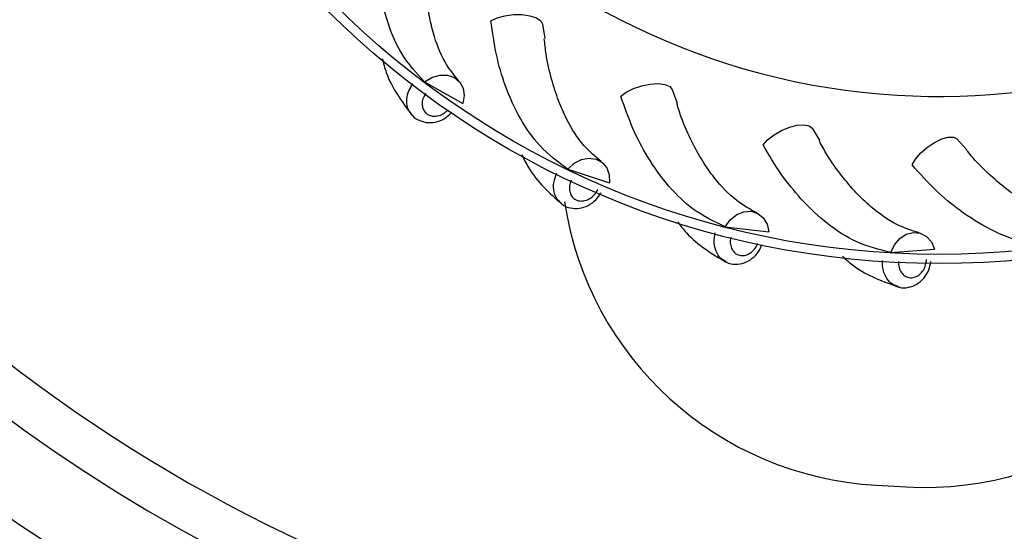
# Model space of a CAD drawing. Header units: millimetres. Extents: x 65 to 121, y 64 to 185.
# Tile 28 of 175: x 80.26 to 84.53, y 77.46 to 79.68. Entities that reach past the tile are written whole.
import ezdxf

# ---------------------------------------------------------------- set-up
doc = ezdxf.new("R2010")
doc.units = ezdxf.units.MM

msp = doc.modelspace()

# ---------------------------------------------------------------- linework, layer by layer
at = {"color": 7, "linetype": 'Continuous', "lineweight": 25}
for p, q in [((82.52925, 79.65782), (82.53871, 79.595)), ((82.01743, 79.40751), (82.18319, 79.31409)), ((83.09126, 79.3746), (83.11278, 79.31483)), ((83.69772, 79.20646), (83.73049, 79.15204)), ((84.32532, 79.15987), (84.36809, 79.11288)), ((82.63811, 79.02924), (82.8189, 78.96996)), ((83.32065, 78.77933), (83.50953, 78.75646)), ((84.03883, 78.66738), (84.22855, 78.6818)), ((83.97481, 77.65814), (84.10575, 77.6508))]:
    msp.add_line(p, q, dxfattribs=at)
at = {"color": 7, "linetype": 'Continuous', "lineweight": 25, "flags": 128}
for points in [[(82.30486, 79.67238), (82.33184, 79.68515), (82.36554, 79.69442), (82.40285, 79.69932), (82.44033, 79.6994), (82.47455, 79.69467), (82.50234, 79.68554), (82.52115, 79.67287), (82.52925, 79.65782)], [(82.01743, 79.40751), (82.04941, 79.42667), (82.08373, 79.43661), (82.11726, 79.43642), (82.14695, 79.42612), (82.17009, 79.40665), (82.18457, 79.37978), (82.18907, 79.34796), (82.18319, 79.31409)], [(82.86833, 79.3451), (82.89231, 79.36289), (82.92355, 79.37855), (82.95918, 79.39064), (82.99593, 79.39803), (83.03042, 79.40006), (83.05945, 79.39654), (83.08038, 79.38778), (83.09126, 79.3746)], [(83.48483, 79.13404), (83.50487, 79.15616), (83.53246, 79.17762), (83.56505, 79.19642), (83.59965, 79.21085), (83.63308, 79.21956), (83.66224, 79.22177), (83.68447, 79.21727), (83.69772, 79.20646)], [(84.13066, 79.0473), (84.146, 79.07291), (84.16887, 79.09934), (84.19717, 79.12414), (84.22829, 79.14504), (84.25937, 79.16011), (84.28755, 79.16796), (84.31023, 79.16788), (84.32532, 79.15987)], [(82.63811, 79.02924), (82.66573, 79.05428), (82.69745, 79.07072), (82.73037, 79.07708), (82.7615, 79.07277), (82.788, 79.05818), (82.80744, 79.03465), (82.81806, 79.00432), (82.8189, 78.96996)], [(83.32065, 78.77933), (83.34286, 78.80927), (83.37076, 78.83159), (83.40181, 78.84425), (83.43318, 78.84609), (83.46201, 78.83696), (83.48567, 78.81767), (83.50201, 78.79), (83.50953, 78.75646)], [(84.03883, 78.66738), (84.05477, 78.70108), (84.07778, 78.72841), (84.10577, 78.74689), (84.13618, 78.75482), (84.16624, 78.75148), (84.1932, 78.73718), (84.21463, 78.71323), (84.22855, 78.6818)]]:
    msp.add_lwpolyline(points, dxfattribs=at)
at = {"color": 7, "linetype": 'Continuous', "lineweight": 25}
for centre, radius in [((84.37246, 83.57916), 7.35), ((84.24806, 82.36927), 3.75), ((84.24806, 82.36927), 3.71)]:
    msp.add_circle(centre, radius, dxfattribs=at)
for centre, radius, start, end in [((84.24806, 82.36927), 3.0251, 178.70256, 266.55182), ((84.24806, 82.36927), 3.0251, 266.55182, 346.04742), ((84.37246, 83.57916), 6.80778, 268.009494, 327.403961), ((84.37246, 83.57916), 6.80778, 215.723647, 268.009494), ((84.37246, 83.57916), 7, 215.607151, 299.466794), ((84.05586, 79.10379), 1.44792, 188.62107, 266.79095), ((84.1868, 79.09645), 1.44792, 266.79095, 346.22888)]:
    msp.add_arc(centre, radius, start, end, dxfattribs=at)
for points, knots in [([(78.39867, 79.44988), (78.43405, 79.47144), (78.51849, 79.52289), (78.66171, 79.61016), (78.83537, 79.71598), (79.03041, 79.83482), (79.23968, 79.96234), (79.50032, 80.12116), (79.80539, 80.30705), (80.14595, 80.51457), (80.47557, 80.71542), (80.69456, 80.84886), (80.79587, 80.91059), (80.79776, 80.91174)], [0, 0, 0, 0, 0.0417346, 0.0996117, 0.1692603, 0.2476746, 0.3319959, 0.4203323, 0.5631386, 0.706932, 0.8487796, 0.9971792, 1, 1, 1, 1]), ([(78.45106, 79.36391), (78.51847, 79.40499), (78.65808, 79.49006), (78.85313, 79.60891), (79.02815, 79.71556), (79.17912, 79.80755), (79.32176, 79.89447), (79.46381, 79.98103), (79.66692, 80.10479), (79.92741, 80.26352), (80.2403, 80.45417), (80.53849, 80.63587), (80.73819, 80.75756), (80.83162, 80.81449), (80.83611, 80.81722)], [0, 0, 0, 0, 0.0801997, 0.1660957, 0.2330594, 0.2903171, 0.3482071, 0.4060371, 0.4636094, 0.5976776, 0.7303218, 0.8621189, 0.9933822, 1, 1, 1, 1]), ([(82.01743, 79.40751), (81.98241, 79.44585), (81.91792, 79.51645), (81.85572, 79.6598), (81.82169, 79.80443), (81.80801, 79.95355), (81.81336, 80.05308), (81.81606, 80.1033)], [0, 0, 0, 0, 0.247518, 0.4557659, 0.6640084, 0.8304347, 1, 1, 1, 1]), ([(82.16666, 79.4106), (82.14563, 79.43684), (82.10024, 79.49347), (82.05912, 79.59908), (82.03482, 79.70667), (82.02386, 79.8047), (82.02071, 79.89708), (82.02634, 79.95938), (82.02835, 79.9816)], [0, 0, 0, 0, 0.2166187, 0.4676795, 0.6075004, 0.7553325, 0.9127694, 1, 1, 1, 1]), ([(82.63811, 79.02924), (82.59627, 79.06002), (82.51925, 79.11668), (82.43028, 79.24514), (82.36869, 79.38035), (82.32618, 79.52394), (82.31201, 79.62259), (82.30486, 79.67238)], [0, 0, 0, 0, 0.247518, 0.4557659, 0.6640084, 0.8304347, 1, 1, 1, 1]), ([(82.78386, 79.06139), (82.75812, 79.08302), (82.70255, 79.12971), (82.64162, 79.22527), (82.5968, 79.32605), (82.56692, 79.42005), (82.5458, 79.51005), (82.53918, 79.57225), (82.53681, 79.59443)], [0, 0, 0, 0, 0.2166187, 0.4676795, 0.6075004, 0.7553325, 0.9127694, 1, 1, 1, 1]), ([(81.8342, 79.5089), (81.8397, 79.48808), (81.85508, 79.42986), (81.89967, 79.34824), (81.94137, 79.29246), (81.96286, 79.26372)], [0, 0, 0, 0, 0.2124377, 0.5941726, 1, 1, 1, 1]), ([(83.32065, 78.77933), (83.27362, 78.80136), (83.18701, 78.8419), (83.07469, 78.95054), (82.98791, 79.07113), (82.9182, 79.20367), (82.88506, 79.29766), (82.86833, 79.3451)], [0, 0, 0, 0, 0.247518, 0.4557659, 0.6640084, 0.8304347, 1, 1, 1, 1]), ([(83.45733, 78.8393), (83.42786, 78.85549), (83.36425, 78.89044), (83.28585, 78.97228), (83.22223, 79.06238), (83.17459, 79.14875), (83.13632, 79.23289), (83.11768, 79.29261), (83.11104, 79.3139)], [0, 0, 0, 0, 0.2166187, 0.4676795, 0.6075004, 0.7553325, 0.9127694, 1, 1, 1, 1]), ([(81.96066, 79.26795), (81.9618, 79.26607), (81.96978, 79.25284), (81.9958, 79.23808), (82.03398, 79.22852), (82.07454, 79.23388), (82.10995, 79.24909), (82.12686, 79.2665), (82.13373, 79.27358)], [0, 0, 0, 0, 0.0345031, 0.2421475, 0.4412163, 0.6443852, 0.8555466, 1, 1, 1, 1]), ([(84.03883, 78.66738), (83.9884, 78.67981), (83.89556, 78.70268), (83.7642, 78.78732), (83.65556, 78.88866), (83.56133, 79.00505), (83.51049, 79.09078), (83.48483, 79.13404)], [0, 0, 0, 0, 0.247518, 0.4557659, 0.6640084, 0.8304347, 1, 1, 1, 1]), ([(84.16118, 78.75286), (84.12913, 78.76299), (84.05992, 78.78486), (83.96706, 78.84983), (83.88708, 78.92579), (83.82351, 79.00121), (83.76956, 79.07627), (83.73963, 79.1312), (83.72896, 79.15079)], [0, 0, 0, 0, 0.2166187, 0.4676795, 0.6075004, 0.7553325, 0.9127694, 1, 1, 1, 1]), ([(82.43884, 79.09249), (82.44822, 79.0733), (82.4746, 79.01936), (82.53417, 78.94814), (82.58595, 78.90157), (82.61263, 78.87757)], [0, 0, 0, 0, 0.211109, 0.5934879, 1, 1, 1, 1]), ([(84.86838, 78.8054), (84.83496, 78.80908), (84.76281, 78.81703), (84.65906, 78.86264), (84.5658, 78.92153), (84.48874, 78.9831), (84.42118, 79.04619), (84.38111, 79.09423), (84.36683, 79.11136)], [0, 0, 0, 0, 0.2166187, 0.4676795, 0.6075004, 0.7553325, 0.9127694, 1, 1, 1, 1]), ([(84.76505, 78.69769), (84.71317, 78.70004), (84.61764, 78.70436), (84.4723, 78.76175), (84.34597, 78.83995), (84.23085, 78.93572), (84.16426, 79.00988), (84.13066, 79.0473)], [0, 0, 0, 0, 0.247518, 0.4557659, 0.6640084, 0.8304347, 1, 1, 1, 1]), ([(82.65333, 78.98044), (82.65315, 78.98004), (82.64954, 78.97206), (82.64493, 78.9556), (82.64565, 78.93226), (82.65374, 78.91214), (82.66651, 78.89935), (82.68259, 78.89168), (82.70124, 78.88947), (82.72364, 78.89501), (82.74452, 78.908), (82.76016, 78.92485), (82.76657, 78.93738), (82.76917, 78.94246)], [0, 0, 0, 0, 0.0056936, 0.1126543, 0.2196139, 0.3265249, 0.4333635, 0.5001869, 0.6069341, 0.7136804, 0.820454, 0.9272943, 1, 1, 1, 1]), ([(82.60965, 78.88129), (82.61113, 78.87967), (82.62154, 78.86825), (82.64994, 78.85884), (82.68923, 78.85694), (82.72805, 78.87003), (82.76168, 78.89363), (82.77614, 78.91632), (82.78285, 78.92685)], [0, 0, 0, 0, 0.03323567, 0.23325256, 0.42500882, 0.6207146, 0.82411935, 1, 1, 1, 1]), ([(83.11512, 78.79971), (83.12734, 78.7837), (83.16303, 78.73695), (83.23455, 78.67954), (83.2944, 78.64395), (83.32525, 78.62561)], [0, 0, 0, 0, 0.2015814, 0.5885784, 1, 1, 1, 1]), ([(83.3216, 78.62868), (83.32337, 78.62737), (83.33581, 78.6182), (83.36549, 78.61452), (83.40442, 78.62031), (83.43987, 78.64076), (83.4671, 78.66885), (83.47624, 78.69198), (83.48008, 78.70171)], [0, 0, 0, 0, 0.0342059, 0.2400621, 0.4374164, 0.6388356, 0.8481785, 1, 1, 1, 1]), ([(83.82908, 78.65077), (83.84557, 78.6362), (83.89105, 78.59601), (83.97384, 78.55266), (84.0395, 78.52946), (84.07333, 78.51751)], [0, 0, 0, 0, 0.2160467, 0.5960323, 1, 1, 1, 1]), ([(84.06916, 78.51981), (84.07115, 78.51887), (84.08513, 78.5123), (84.11497, 78.51448), (84.152, 78.52776), (84.18285, 78.55471), (84.2048, 78.5892), (84.20946, 78.61551), (84.2116, 78.6276)], [0, 0, 0, 0, 0.0333291, 0.2339086, 0.4262041, 0.6224603, 0.8264371, 1, 1, 1, 1]), ([(84.07157, 78.62812), (84.07156, 78.62768), (84.07128, 78.61893), (84.07331, 78.60196), (84.08291, 78.58067), (84.09808, 78.56517), (84.11478, 78.55825), (84.13257, 78.55731), (84.15065, 78.56241), (84.16922, 78.5761), (84.18354, 78.59609), (84.19154, 78.61765), (84.19267, 78.63168), (84.19313, 78.63736)], [0, 0, 0, 0, 0.0056936, 0.1126543, 0.2196139, 0.3265249, 0.4333635, 0.5001869, 0.6069341, 0.7136804, 0.820454, 0.9272943, 1, 1, 1, 1])]:
    msp.add_open_spline(points, degree=3, knots=knots, dxfattribs=at)
at = {"color": 1, "linetype": 'Continuous', "lineweight": 25}
for points, knots in [([(81.96093, 79.26812), (81.95576, 79.27473), (81.94365, 79.29021), (81.93882, 79.32326), (81.94472, 79.36247), (81.95989, 79.38692), (81.96775, 79.39958)], [0, 0, 0, 0, 0.1950594, 0.456802, 0.7186243, 1, 1, 1, 1]), ([(82.02285, 79.35667), (82.02259, 79.35631), (82.01749, 79.34919), (82.00976, 79.33395), (82.00591, 79.31092), (82.00992, 79.2896), (82.01995, 79.27457), (82.03423, 79.26391), (82.05211, 79.25808), (82.07506, 79.25924), (82.09824, 79.26749), (82.11109, 79.27817), (82.11744, 79.28345)], [0, 0, 0, 0, 0.0061583, 0.1218496, 0.2375397, 0.3531773, 0.4687366, 0.5410144, 0.6564748, 0.7719342, 0.8874232, 1, 1, 1, 1]), ([(82.60988, 78.88151), (82.60352, 78.88698), (82.58862, 78.8998), (82.57743, 78.93127), (82.57557, 78.97089), (82.58569, 78.99782), (82.59092, 79.01177)], [0, 0, 0, 0, 0.19505938, 0.45680202, 0.71862432, 1, 1, 1, 1]), ([(83.32179, 78.62893), (83.31448, 78.63306), (83.29737, 78.64273), (83.28025, 78.67141), (83.2707, 78.7099), (83.27536, 78.73829), (83.27778, 78.75299)], [0, 0, 0, 0, 0.1950594, 0.456802, 0.7186243, 1, 1, 1, 1]), ([(83.3451, 78.73444), (83.345, 78.73401), (83.34302, 78.72548), (83.34171, 78.70844), (83.34696, 78.68569), (83.35882, 78.66753), (83.37384, 78.65748), (83.39112, 78.65309), (83.40982, 78.65456), (83.43078, 78.66435), (83.44848, 78.68124), (83.4587, 78.69657), (83.46152, 78.70558), (83.46184, 78.7066)], [0, 0, 0, 0, 0.0060505, 0.1197173, 0.2333829, 0.3469969, 0.4605339, 0.5315469, 0.6449868, 0.7584257, 0.8718937, 0.9854324, 1, 1, 1, 1]), ([(84.06929, 78.52009), (84.06132, 78.52272), (84.04265, 78.52886), (84.02027, 78.55365), (84.00339, 78.58954), (84.00242, 78.61829), (84.00192, 78.63318)], [0, 0, 0, 0, 0.1950594, 0.456802, 0.7186243, 1, 1, 1, 1])]:
    msp.add_open_spline(points, degree=3, knots=knots, dxfattribs=at)

doc.saveas('drawing.dxf')
